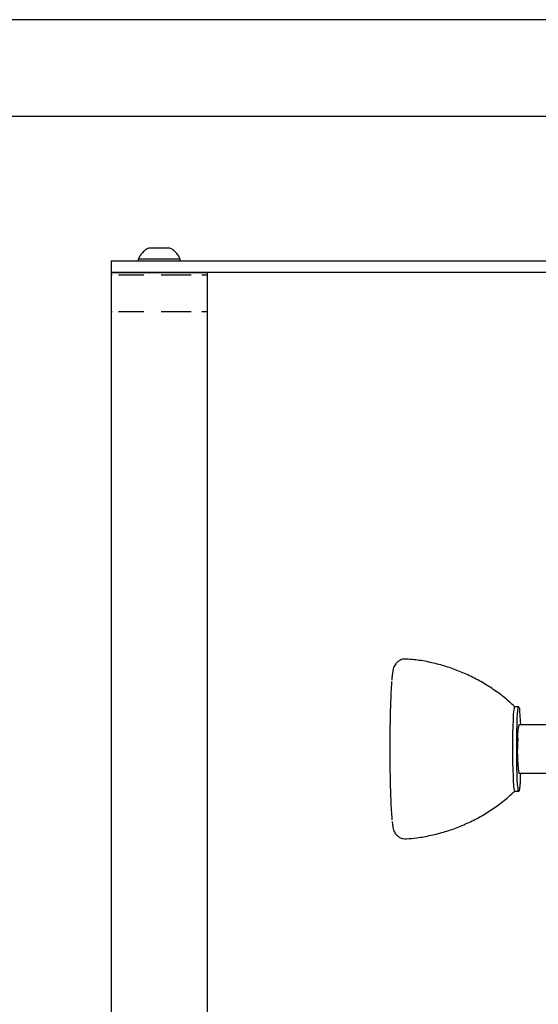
# Model space of a CAD drawing. Header units: inches. Extents: x -63 to 57, y -36 to 76.
# Tile 6 of 22: x -22.67 to -17.29, y -28.89 to -18.68. Entities that reach past the tile are written whole.
import ezdxf

# ---------------------------------------------------------------- set-up
doc = ezdxf.new("R2010")
doc.units = ezdxf.units.IN
doc.header["$MEASUREMENT"] = 0

msp = doc.modelspace()

# ---------------------------------------------------------------- linework, layer by layer
at = {"color": 7, "linetype": 'Continuous', "lineweight": 25}
for p, q in [((-17.164, -18.679), (-25, -18.679)), ((-25, -19.679), (-12.875, -19.679)), ((-21.72, -21.179), (-21.72, -21.299)), ((-21.72, -21.179), (-13.625, -21.179)), ((-21.439, -21.161), (-21.439, -21.179)), ((-21.002, -21.161), (-21.439, -21.161)), ((-21.002, -21.179), (-21.002, -21.161)), ((-13.625, -21.299), (-21.72, -21.299)), ((-21.72, -21.304), (-21.72, -31.179)), ((-20.72, -21.304), (-21.72, -21.304)), ((-21.71, -21.329), (-21.72, -21.329)), ((-21.381, -21.329), (-21.642, -21.329)), ((-20.89, -21.329), (-21.2, -21.329)), ((-21.103, -21.304), (-21.112, -21.299)), ((-20.72, -21.329), (-20.777, -21.329)), ((-20.72, -31.179), (-20.72, -21.304)), ((-21.71, -21.708), (-21.72, -21.708)), ((-21.381, -21.708), (-21.642, -21.708)), ((-20.89, -21.708), (-21.2, -21.708)), ((-20.72, -21.708), (-20.777, -21.708)), ((-17.492, -25.804), (-17.532, -25.804)), ((-14.768, -25.991), (-17.492, -25.991)), ((-17.492, -26.491), (-14.768, -26.491)), ((-17.532, -26.679), (-17.492, -26.679))]:
    msp.add_line(p, q, dxfattribs=at)
at = {"color": 7, "linetype": 'Continuous', "lineweight": 25, "flags": 128}
for points in [[(-17.532, -26.679), (-17.536, -26.673), (-17.539, -26.653), (-17.543, -26.621), (-17.546, -26.576), (-17.548, -26.52), (-17.551, -26.455), (-17.552, -26.384), (-17.553, -26.307), (-17.553, -26.229), (-17.553, -26.151), (-17.552, -26.076), (-17.55, -26.006), (-17.548, -25.944), (-17.545, -25.892), (-17.542, -25.85), (-17.538, -25.821), (-17.535, -25.806), (-17.532, -25.804)], [(-17.511, -26.058), (-17.509, -25.99), (-17.507, -25.93), (-17.504, -25.88), (-17.501, -25.842), (-17.497, -25.816), (-17.494, -25.804), (-17.49, -25.807), (-17.486, -25.823), (-17.483, -25.852), (-17.48, -25.894), (-17.477, -25.948), (-17.475, -25.991)], [(-17.475, -26.491), (-17.476, -26.523), (-17.479, -26.578), (-17.482, -26.623), (-17.486, -26.655), (-17.489, -26.674), (-17.493, -26.678), (-17.497, -26.669), (-17.5, -26.646), (-17.504, -26.61), (-17.507, -26.563), (-17.509, -26.504), (-17.511, -26.438), (-17.512, -26.365), (-17.513, -26.288), (-17.513, -26.209), (-17.513, -26.132), (-17.511, -26.058)]]:
    msp.add_lwpolyline(points, dxfattribs=at)
at = {"color": 7, "linetype": 'Continuous', "lineweight": 25}
for centre, radius, start, end in [((-16.959, -26.104), 0.545, 168.0522, 183.4392), ((-15.565, -26.255), 1.942, 176.509, 186.9874)]:
    msp.add_arc(centre, radius, start, end, dxfattribs=at)
for points, knots in [([(-21.328, -21.047), (-21.334, -21.05), (-21.356, -21.06), (-21.387, -21.086), (-21.418, -21.121), (-21.431, -21.147), (-21.437, -21.159)], [0, 0, 0, 0, 0.125503, 0.443318, 0.750664, 1, 1, 1, 1]), ([(-21.112, -21.047), (-21.112, -21.047), (-21.113, -21.047), (-21.128, -21.047), (-21.154, -21.047), (-21.187, -21.047), (-21.216, -21.047), (-21.244, -21.047), (-21.271, -21.047), (-21.302, -21.047), (-21.321, -21.047), (-21.33, -21.047), (-21.329, -21.047), (-21.328, -21.047)], [0, 0, 0, 0, 0.082192, 0.189561, 0.29693, 0.4043, 0.511669, 0.545316, 0.652686, 0.760055, 0.867424, 0.974794, 1, 1, 1, 1]), ([(-21.003, -21.16), (-21.004, -21.156), (-21.012, -21.139), (-21.03, -21.111), (-21.06, -21.08), (-21.088, -21.057), (-21.107, -21.049), (-21.112, -21.047)], [0, 0, 0, 0, 0.092682, 0.34312, 0.614913, 0.902932, 1, 1, 1, 1]), ([(-21.331, -21.299), (-21.33, -21.299), (-21.327, -21.301), (-21.324, -21.303), (-21.322, -21.304)], [0, 0, 0, 0, 0.362685, 1, 1, 1, 1]), ([(-18.657, -25.31), (-18.664, -25.309), (-18.684, -25.307), (-18.716, -25.317), (-18.748, -25.336), (-18.769, -25.359), (-18.783, -25.382), (-18.792, -25.405), (-18.797, -25.427), (-18.802, -25.454), (-18.806, -25.487), (-18.808, -25.516), (-18.81, -25.529)], [0, 0, 0, 0, 0.04163, 0.120247, 0.19305, 0.261257, 0.32614, 0.401534, 0.529319, 0.681006, 0.853004, 1, 1, 1, 1]), ([(-17.529, -25.808), (-17.559, -25.78), (-17.626, -25.717), (-17.74, -25.632), (-17.867, -25.551), (-18.001, -25.48), (-18.14, -25.421), (-18.283, -25.373), (-18.43, -25.338), (-18.555, -25.316), (-18.631, -25.312), (-18.657, -25.31)], [0, 0, 0, 0, 0.098475, 0.218377, 0.33837, 0.458412, 0.578482, 0.698569, 0.818668, 0.938772, 1, 1, 1, 1]), ([(-18.81, -25.542), (-18.81, -25.547), (-18.813, -25.575), (-18.818, -25.653), (-18.822, -25.77), (-18.826, -25.902), (-18.828, -26.044), (-18.829, -26.172), (-18.829, -26.279), (-18.829, -26.388), (-18.827, -26.523), (-18.824, -26.673), (-18.819, -26.801), (-18.813, -26.905), (-18.809, -26.952), (-18.807, -26.975)], [0, 0, 0, 0, 0.019222, 0.111388, 0.199875, 0.283361, 0.366847, 0.455334, 0.501482, 0.547618, 0.64174, 0.735861, 0.828027, 0.916514, 1, 1, 1, 1]), ([(-18.656, -27.172), (-18.621, -27.17), (-18.535, -27.163), (-18.401, -27.138), (-18.254, -27.101), (-18.112, -27.05), (-17.974, -26.989), (-17.841, -26.916), (-17.715, -26.832), (-17.611, -26.752), (-17.552, -26.695), (-17.529, -26.674)], [0, 0, 0, 0, 0.085008, 0.205111, 0.325212, 0.445308, 0.565396, 0.685473, 0.805529, 0.925552, 1, 1, 1, 1]), ([(-18.806, -26.993), (-18.806, -26.996), (-18.804, -27.01), (-18.801, -27.03), (-18.797, -27.056), (-18.792, -27.076), (-18.783, -27.099), (-18.771, -27.12), (-18.753, -27.141), (-18.727, -27.16), (-18.694, -27.173), (-18.669, -27.173), (-18.657, -27.173)], [0, 0, 0, 0, 0.04599, 0.202667, 0.357522, 0.524291, 0.611706, 0.681401, 0.751248, 0.828919, 0.915227, 1, 1, 1, 1])]:
    msp.add_open_spline(points, degree=3, knots=knots, dxfattribs=at)

doc.saveas('drawing.dxf')
